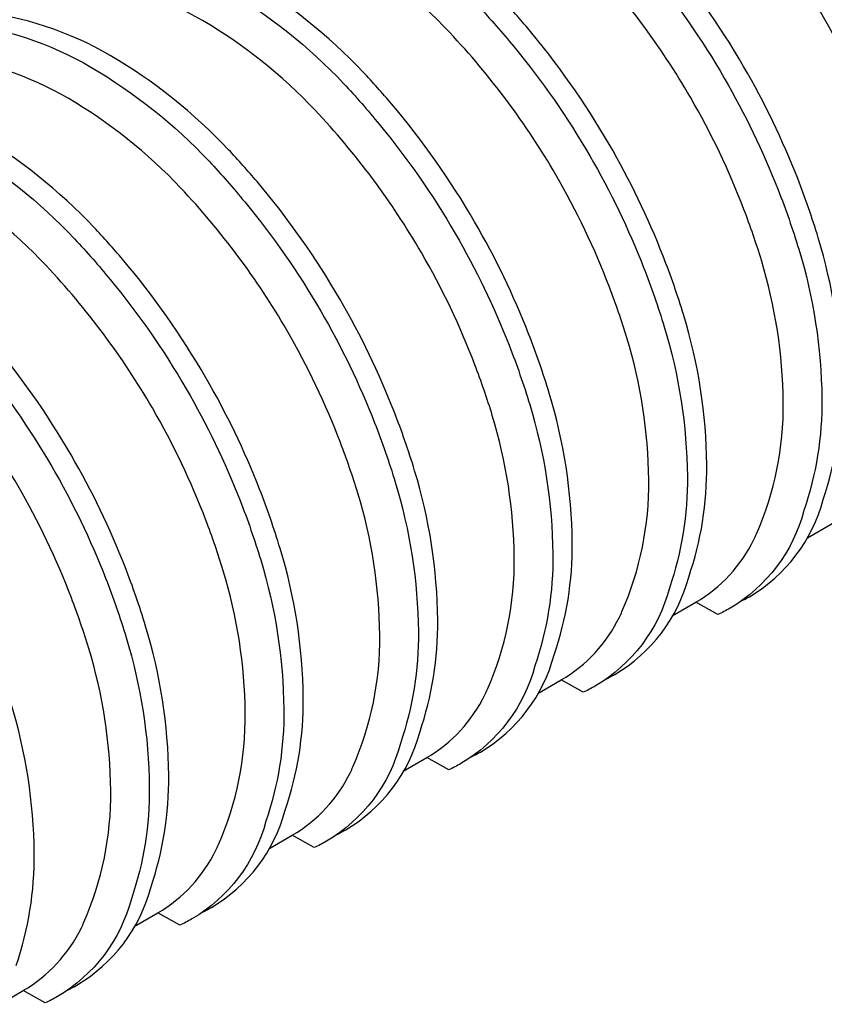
# Model space of a CAD drawing. Extents: x -15981 to -11679, y 2285 to 5601.
# Tile 65 of 103: x -14019 to -13825, y 3052 to 3290. Entities that reach past the tile are written whole.
import ezdxf

# ---------------------------------------------------------------- set-up
doc = ezdxf.new("R2010")
doc.units = 0
doc.header["$MEASUREMENT"] = 0
doc.layers.add('TANK', color=2, linetype='CONTINUOUS')

msp = doc.modelspace()

# ---------------------------------------------------------------- linework, layer by layer
at = {"layer": 'TANK', "elevation": 0}
for points in [[(-13857.44, 3154.9, 0.085374), (-13853.07, 3182.06, 0.071312), (-13858.65, 3218.19, 0.019282), (-13863.62, 3232.5, 0.038312), (-13876.69, 3259.59, 0.044515), (-13896.79, 3288.14, 0.013151), (-13903.68, 3295.84, 0.071312), (-13932.29, 3318.61, 0.106395), (-13964.72, 3329.28, 0.149431), (-13986.08, 3325.15), (-13993.26, 3320.93), (-13994.87, 3313.82)], [(-13993.26, 3320.93, -0.16913), (-13969.42, 3326.5, -0.106395), (-13936.99, 3315.83, -0.071312), (-13908.38, 3293.06, -0.016688), (-13899.75, 3283.2, -0.040957), (-13881.39, 3256.81, -0.038238), (-13868.35, 3229.78, -0.019356), (-13863.35, 3215.41, -0.071312), (-13857.77, 3179.28, -0.085107), (-13862.11, 3152.21, -0.085107)], [(-13874.2, 3145.22, 0.010233), (-13873.58, 3146.55, 0.106395), (-13867.1, 3178.38, 0.071312), (-13872.41, 3212.77, 0.017305), (-13876.61, 3225.01, 0.040291), (-13889.57, 3252.17, 0.057637), (-13915.27, 3286.61, 0.071312), (-13942.5, 3308.27, 0.106395), (-13973.36, 3318.42, 0.159299), (-13994.87, 3313.82), (-14000.29, 3310.69)], [(-13883.29, 3319.13, -0.020226), (-13875.84, 3311.85, -0.016688), (-13867.2, 3301.99, -0.040957), (-13848.85, 3275.6, -0.038238), (-13835.81, 3248.57, -0.019356), (-13830.81, 3234.2, -0.071312), (-13825.23, 3198.06, -0.085107), (-13829.57, 3170.99)], [(-13824.9, 3173.69, 0.085374), (-13820.53, 3200.84, 0.071312), (-13826.11, 3236.98, 0.019282), (-13831.08, 3251.29, 0.038312), (-13844.15, 3278.38, 0.044515), (-13864.25, 3306.93, 0.013151), (-13871.14, 3314.63, 0.01059), (-13874.97, 3318.52, 0.01059)], [(-13828.71, 3164.39), (-13823.18, 3167.6, 0.158496), (-13808.5, 3184.13, 0.106395), (-13802.01, 3215.96, 0.071312), (-13807.33, 3250.34, 0.017305), (-13811.52, 3262.58, 0.040291), (-13824.49, 3289.74, 0.046069), (-13844.42, 3317.77)], [(-13841.66, 3164.01, 0.010233), (-13841.04, 3165.34, 0.106395), (-13834.56, 3197.17, 0.071312), (-13839.87, 3231.56, 0.017305), (-13844.07, 3243.8, 0.040291), (-13857.03, 3270.95, 0.057637), (-13882.73, 3305.39, 0.025384), (-13891.72, 3314, 0.025384)], [(-13889.98, 3136.12, 0.085374), (-13885.61, 3163.27, 0.071312), (-13891.19, 3199.4, 0.019282), (-13896.17, 3213.72, 0.038312), (-13909.23, 3240.81, 0.044515), (-13929.33, 3269.35, 0.013151), (-13936.22, 3277.06, 0.071312), (-13964.83, 3299.82, 0.106395), (-13997.26, 3310.49, 0.080099), (-14009.09, 3309.85, 0.080099)], [(-14009.09, 3307.78, -0.048006), (-14001.96, 3307.71, -0.106395), (-13969.54, 3297.04, -0.071312), (-13940.93, 3274.28, -0.016688), (-13932.29, 3264.41, -0.040957), (-13913.93, 3238.02, -0.038238), (-13900.89, 3210.99, -0.019356), (-13895.9, 3196.62, -0.071312), (-13890.31, 3160.49, -0.085107), (-13894.65, 3133.42)], [(-13906.74, 3126.44, 0.010233), (-13906.13, 3127.76, 0.106395), (-13899.64, 3159.59, 0.071312), (-13904.95, 3193.98, 0.017305), (-13909.15, 3206.22, 0.040291), (-13922.11, 3233.38, 0.057637), (-13947.81, 3267.82, 0.071312), (-13975.04, 3289.48, 0.106395), (-14005.9, 3299.63, 0.159299), (-14027.41, 3295.03), (-14032.83, 3291.9)], [(-13922.52, 3117.33, 0.085374), (-13918.15, 3144.48, 0.071312), (-13923.74, 3180.62, 0.019282), (-13928.71, 3194.93, 0.038312), (-13941.77, 3222.02, 0.044515), (-13961.87, 3250.57, 0.013151), (-13968.77, 3258.27, 0.071312), (-13997.38, 3281.04, 0.106395), (-14029.8, 3291.7, 0.149431), (-14051.16, 3287.57), (-14058.34, 3283.36), (-14059.95, 3276.24)], [(-14058.34, 3283.36, -0.16913), (-14034.5, 3288.92, -0.106395), (-14002.08, 3278.26, -0.071312), (-13973.47, 3255.49, -0.016688), (-13964.83, 3245.62, -0.040957), (-13946.47, 3219.24, -0.038238), (-13933.43, 3192.2, -0.019356), (-13928.44, 3177.84, -0.071312), (-13922.85, 3141.7, -0.085107), (-13927.19, 3114.63, -0.085107)], [(-13939.28, 3107.65, 0.010233), (-13938.67, 3108.98, 0.106395), (-13932.18, 3140.81, 0.071312), (-13937.49, 3175.19, 0.017305), (-13941.69, 3187.43, 0.040291), (-13954.65, 3214.59, 0.057637), (-13980.35, 3249.03, 0.071312), (-14007.58, 3270.7, 0.106395), (-14038.44, 3280.85, 0.159299), (-14059.95, 3276.24), (-14065.38, 3273.11)], [(-13955.06, 3098.54, 0.085374), (-13950.69, 3125.69, 0.071312), (-13956.28, 3161.83, 0.019282), (-13961.25, 3176.14, 0.038312), (-13974.31, 3203.23, 0.044515), (-13994.41, 3231.78, 0.013151), (-14001.31, 3239.48, 0.071312), (-14029.92, 3262.25, 0.106395), (-14062.34, 3272.91, 0.059949), (-14071.23, 3272.79, 0.059949)], [(-14071.23, 3270.34, -0.028206), (-14067.04, 3270.13, -0.106395), (-14034.62, 3259.47, -0.071312), (-14006.01, 3236.7, -0.016688), (-13997.37, 3226.84, -0.040957), (-13979.01, 3200.45, -0.038238), (-13965.97, 3173.42, -0.019356), (-13960.98, 3159.05, -0.071312), (-13955.39, 3122.91, -0.085107), (-13959.73, 3095.84)], [(-13971.82, 3088.86, 0.010233), (-13971.21, 3090.19, 0.106395), (-13964.72, 3122.02, 0.071312), (-13970.03, 3156.41, 0.017305), (-13974.23, 3168.65, 0.040291), (-13987.19, 3195.8, 0.057637), (-14012.9, 3230.24, 0.071312), (-14040.12, 3251.91, 0.106395), (-14070.98, 3262.06, 0.00181), (-14071.23, 3262.09, 0.00181)], [(-13987.6, 3079.74, 0.085407), (-13983.23, 3106.91, 0.071312), (-13988.82, 3143.04, 0.019282), (-13993.79, 3157.36, 0.038312), (-14006.85, 3184.44, 0.044515), (-14026.95, 3212.99, 0.013151), (-14033.85, 3220.69, 0.071312), (-14062.46, 3243.46, 0.106395), (-14094.88, 3254.13, 0.149431), (-14116.25, 3250), (-14123.42, 3245.78), (-14125.03, 3238.67)], [(-14123.42, 3245.78, -0.16913), (-14099.58, 3251.35, -0.106395), (-14067.16, 3240.68, -0.071312), (-14038.55, 3217.91, -0.016688), (-14029.91, 3208.05, -0.040957), (-14011.55, 3181.66, -0.038238), (-13998.51, 3154.63, -0.019356), (-13993.52, 3140.26, -0.071312), (-13987.93, 3104.13, -0.085141), (-13992.28, 3077.05, -0.085141)], [(-14004.37, 3070.06, 0.010321), (-14003.75, 3071.4, 0.106395), (-13997.26, 3103.23, 0.071312), (-14002.57, 3137.62, 0.017305), (-14006.77, 3149.86, 0.040291), (-14019.73, 3177.02, 0.057637), (-14045.44, 3211.46, 0.071312), (-14072.66, 3233.12, 0.106395), (-14103.52, 3243.27, 0.159299), (-14125.03, 3238.67), (-14130.46, 3235.54)], [(-14020.15, 3060.95, 0.085441), (-14015.77, 3088.12, 0.071312), (-14021.36, 3124.25, 0.019282), (-14026.33, 3138.57, 0.038312), (-14039.39, 3165.66, 0.044515), (-14059.5, 3194.2, 0.013151), (-14066.39, 3201.91, 0.071312), (-14095, 3224.67, 0.106395), (-14127.42, 3235.34, 0.051098), (-14135.01, 3235.37, 0.051098)], [(-13844.89, 3149, 0.016322), (-13842.75, 3150.15, 0.197022), (-13824.9, 3173.69, 0.156104)], [(-13829.57, 3170.99, -0.197405), (-13847.45, 3147.37, -0.0225), (-13850.42, 3145.82), (-13855.73, 3148.81)], [(-13861.43, 3145.5), (-13855.73, 3148.81, 0.148023), (-13841.66, 3164.01, 0.074382)], [(-13877.43, 3130.21, 0.016322), (-13875.29, 3131.36, 0.197022), (-13857.44, 3154.9, 0.156104)], [(-13862.11, 3152.21, -0.197405), (-13879.99, 3128.58, -0.0225), (-13882.96, 3127.03), (-13888.27, 3130.02)], [(-13893.97, 3126.71), (-13888.27, 3130.02, 0.148023), (-13874.2, 3145.22, 0.074382)], [(-13909.97, 3111.43, 0.016322), (-13907.83, 3112.58, 0.197022), (-13889.98, 3136.12, 0.156104)], [(-13894.65, 3133.42, -0.197405), (-13912.53, 3109.8, -0.0225), (-13915.5, 3108.25), (-13920.81, 3111.23)], [(-13926.51, 3107.92), (-13920.81, 3111.23, 0.148023), (-13906.74, 3126.44, 0.074382)], [(-13942.51, 3092.64, 0.016322), (-13940.37, 3093.79, 0.197022), (-13922.52, 3117.33, 0.156104)], [(-13927.19, 3114.63, -0.197405), (-13945.07, 3091.01, -0.0225), (-13948.04, 3089.46), (-13953.35, 3092.45)], [(-13959.05, 3089.14), (-13953.35, 3092.45, 0.148023), (-13939.28, 3107.65, 0.074382)], [(-13975.05, 3073.85, 0.016322), (-13972.91, 3075, 0.197022), (-13955.06, 3098.54, 0.156104)], [(-13959.73, 3095.84, -0.197405), (-13977.61, 3072.22, -0.0225), (-13980.58, 3070.67), (-13985.89, 3073.66)], [(-13991.59, 3070.35), (-13985.89, 3073.66, 0.148023), (-13971.82, 3088.86, 0.074382)], [(-14007.59, 3055.06, 0.016322), (-14005.45, 3056.21, 0.196974), (-13987.6, 3079.74, 0.156021)], [(-13992.28, 3077.05, -0.197358), (-14010.15, 3053.43, -0.0225), (-14013.12, 3051.88), (-14018.43, 3054.87)], [(-14024.13, 3051.56), (-14018.43, 3054.87, 0.147933), (-14004.37, 3070.06, 0.074217)]]:
    msp.add_lwpolyline(points, format="xyb", dxfattribs=at)

doc.saveas('drawing.dxf')
